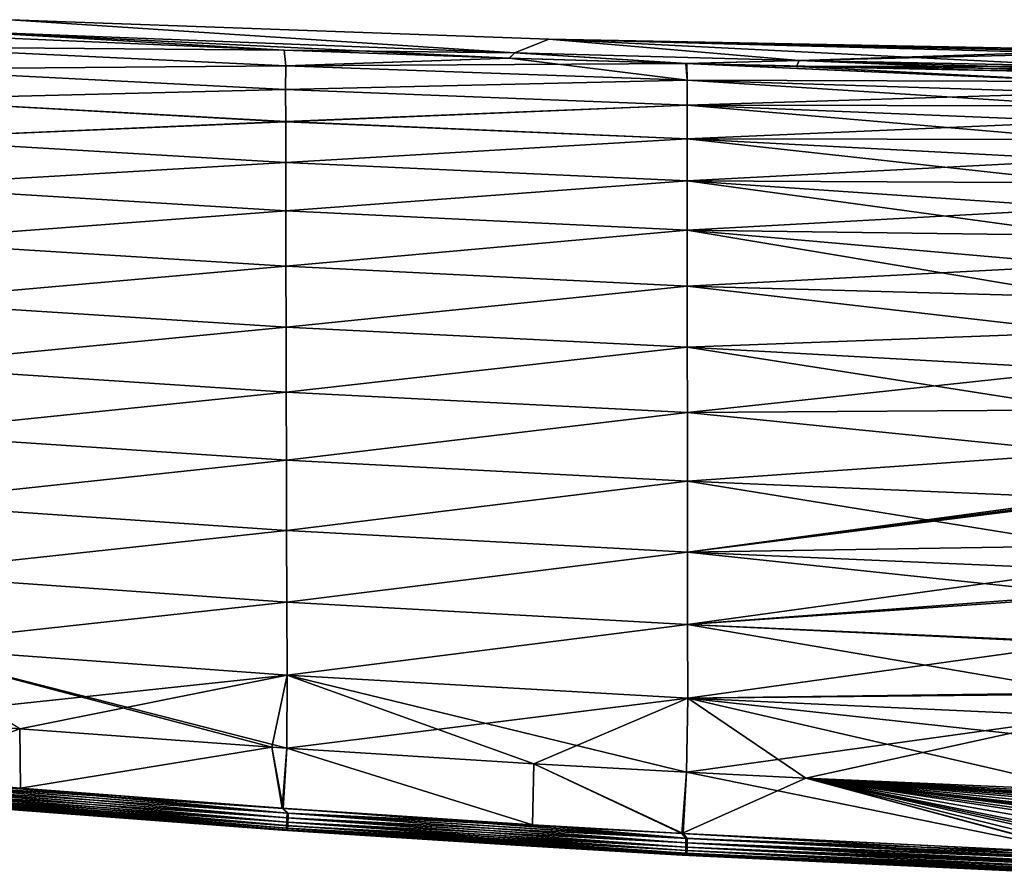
# Model space of a CAD drawing. Header units: metres. Extents: x -155 to 33, y -152 to 27.
# Tile 13 of 133: x -113 to -89, y -107 to -86. Entities that reach past the tile are written whole.
import ezdxf

# ---------------------------------------------------------------- set-up
doc = ezdxf.new("R2010")
doc.units = ezdxf.units.M
doc.layers.add('solid_12_401_042_XXX', color=7, linetype='CONTINUOUS')

msp = doc.modelspace()

# ---------------------------------------------------------------- linework, layer by layer
at = {"layer": 'solid_12_401_042_XXX'}
for points in [[(-114.038811, -86.634132, 6.000562), (-100.791985, -87.141296, 6.000562), (-112.756454, -86.358345, 2.007452)], [(-112.756859, -86.358459, -2.010509), (-100.791916, -87.141174, -5.999619), (-114.03878, -86.634018, -5.999619)], [(-99.982162, -86.821358, -2.010984), (-112.756859, -86.358459, -2.010509), (-112.756454, -86.358345, 2.007452)], [(-99.982162, -86.821358, -2.010984), (-100.791916, -87.141174, -5.999619), (-112.756859, -86.358459, -2.010509)], [(-100.791985, -87.141296, 6.000562), (-99.981964, -86.821228, 2.007927), (-112.756454, -86.358345, 2.007452)], [(-99.982162, -86.821358, -2.010984), (-112.756454, -86.358345, 2.007452), (-99.981964, -86.821228, 2.007927)], [(-114.038811, -86.634132, 6.000562), (-114.302597, -86.731529, 6.773521), (-106.267319, -87.081108, 6.850389)], [(-114.03878, -86.634018, -5.999619), (-106.266754, -87.080833, -6.849463), (-114.296783, -86.731544, -6.772779)], [(-114.038811, -86.634132, 6.000562), (-106.267319, -87.081108, 6.850389), (-100.924347, -87.272034, 6.896509)], [(-114.038811, -86.634132, 6.000562), (-100.924347, -87.272034, 6.896509), (-100.791985, -87.141296, 6.000562)], [(-114.03878, -86.634018, -5.999619), (-100.791916, -87.141174, -5.999619), (-106.266754, -87.080833, -6.849463)], [(-106.267319, -87.081108, 6.850389), (-114.302597, -86.731529, 6.773521), (-115.747398, -87.005821, 8.445575)], [(-115.747391, -87.005646, -8.444881), (-114.296783, -86.731544, -6.772779), (-106.266754, -87.080833, -6.849463)], [(-100.791985, -87.141296, 6.000562), (-94.041962, -87.324394, 6.00024), (-99.981964, -86.821228, 2.007927)], [(-99.982162, -86.821358, -2.010984), (-94.041908, -87.324242, -5.999047), (-100.791916, -87.141174, -5.999619)], [(-99.982162, -86.821358, -2.010984), (-99.981964, -86.821228, 2.007927), (-87.202301, -87.108505, 2.006215)], [(-99.982162, -86.821358, -2.010984), (-87.201591, -87.064598, 0.000822), (-87.202278, -87.107536, -1.98061)], [(-99.982162, -86.821358, -2.010984), (-87.202301, -87.108505, 2.006215), (-87.201591, -87.064598, 0.000822)], [(-99.982162, -86.821358, -2.010984), (-87.202278, -87.107536, -1.98061), (-87.202301, -87.108788, -2.009305)], [(-99.982162, -86.821358, -2.010984), (-87.202301, -87.108788, -2.009305), (-94.041908, -87.324242, -5.999047)], [(-99.981964, -86.821228, 2.007927), (-87.207985, -87.459625, 6.000763), (-87.203186, -87.163216, 3.006253)], [(-94.041962, -87.324394, 6.00024), (-87.207985, -87.459625, 6.000763), (-99.981964, -86.821228, 2.007927)], [(-99.981964, -86.821228, 2.007927), (-87.203186, -87.163216, 3.006253), (-87.202339, -87.111069, 2.063905)], [(-99.981964, -86.821228, 2.007927), (-87.202339, -87.111069, 2.063905), (-87.202301, -87.108505, 2.006215)], [(-106.227814, -87.454445, 8.555683), (-115.747398, -87.005821, 8.445575), (-115.746948, -87.528854, 10.088438)], [(-106.227814, -87.454445, 8.555683), (-106.267319, -87.081108, 6.850389), (-115.747398, -87.005821, 8.445575)], [(-106.227798, -87.454208, -8.554813), (-115.747391, -87.005646, -8.444881), (-106.266754, -87.080833, -6.849463)], [(-106.227798, -87.454208, -8.554813), (-115.746941, -87.528618, -10.087822), (-115.747391, -87.005646, -8.444881)], [(-100.924347, -87.272034, 6.896509), (-106.267319, -87.081108, 6.850389), (-106.227814, -87.454445, 8.555683)], [(-100.791916, -87.141174, -5.999619), (-100.9198, -87.271873, -6.895518), (-106.266754, -87.080833, -6.849463)], [(-106.227798, -87.454208, -8.554813), (-106.266754, -87.080833, -6.849463), (-100.9198, -87.271873, -6.895518)], [(-100.791985, -87.141296, 6.000562), (-100.924347, -87.272034, 6.896509), (-96.735641, -87.399055, 6.930029)], [(-100.791916, -87.141174, -5.999619), (-96.710304, -87.399422, -6.929063), (-100.9198, -87.271873, -6.895518)], [(-100.791985, -87.141296, 6.000562), (-96.735641, -87.399055, 6.930029), (-94.041962, -87.324394, 6.00024)], [(-100.791916, -87.141174, -5.999619), (-94.041908, -87.324242, -5.999047), (-96.710304, -87.399422, -6.929063)], [(-94.041908, -87.324242, -5.999047), (-87.202301, -87.108788, -2.009305), (-87.203178, -87.163353, -3.00498)], [(-100.924347, -87.272034, 6.896509), (-106.227814, -87.454445, 8.555683), (-96.735641, -87.399055, 6.930029)], [(-106.227798, -87.454208, -8.554813), (-100.9198, -87.271873, -6.895518), (-96.701523, -87.79454, -8.649935)], [(-96.701523, -87.79454, -8.649935), (-100.9198, -87.271873, -6.895518), (-96.710304, -87.399422, -6.929063)], [(-94.041962, -87.324394, 6.00024), (-96.735641, -87.399055, 6.930029), (-87.208008, -87.61528, 7.000547)], [(-94.041908, -87.324242, -5.999047), (-94.105583, -87.468437, -6.948771), (-96.710304, -87.399422, -6.929063)], [(-94.041908, -87.324242, -5.999047), (-87.207962, -87.458725, -5.999238), (-94.105583, -87.468437, -6.948771)], [(-94.041962, -87.324394, 6.00024), (-87.208008, -87.61528, 7.000547), (-87.208, -87.532341, 6.508504)], [(-94.041962, -87.324394, 6.00024), (-87.208, -87.532341, 6.508504), (-87.207985, -87.459625, 6.000763)], [(-94.041908, -87.324242, -5.999047), (-87.203178, -87.163353, -3.00498), (-87.207962, -87.458725, -5.999238)], [(-106.228149, -88.013901, 10.212247), (-106.227814, -87.454445, 8.555683), (-115.746948, -87.528854, 10.088438)], [(-106.228149, -88.013901, 10.212247), (-115.746948, -87.528854, 10.088438), (-115.745316, -88.252975, 11.658123)], [(-106.227798, -87.454208, -8.554813), (-106.228134, -88.013588, -10.211476), (-115.746941, -87.528618, -10.087822)], [(-106.228134, -88.013588, -10.211476), (-115.745316, -88.252686, -11.657592), (-115.746941, -87.528618, -10.087822)], [(-106.228149, -88.013901, 10.212247), (-96.701546, -87.794785, 8.650781), (-106.227814, -87.454445, 8.555683)], [(-106.227798, -87.454208, -8.554813), (-96.701523, -87.79454, -8.649935), (-106.228134, -88.013588, -10.211476)], [(-106.227814, -87.454445, 8.555683), (-96.701546, -87.794785, 8.650781), (-96.735641, -87.399055, 6.930029)], [(-96.735641, -87.399055, 6.930029), (-87.208023, -87.825897, 7.987474), (-87.208008, -87.61528, 7.000547)], [(-96.735641, -87.399055, 6.930029), (-96.701546, -87.794785, 8.650781), (-87.208023, -87.825897, 7.987474)], [(-87.208, -87.826035, -7.984739), (-96.710304, -87.399422, -6.929063), (-94.105583, -87.468437, -6.948771)], [(-96.701523, -87.79454, -8.649935), (-96.710304, -87.399422, -6.929063), (-87.208, -87.826035, -7.984739)], [(-94.105583, -87.468437, -6.948771), (-87.207962, -87.458725, -5.999238), (-87.207985, -87.532478, -6.506106)], [(-94.105583, -87.468437, -6.948771), (-87.207985, -87.532478, -6.506106), (-87.207993, -87.615379, -6.997403)], [(-87.208, -87.826035, -7.984739), (-94.105583, -87.468437, -6.948771), (-87.207993, -87.615379, -6.997403)], [(-106.228149, -88.013901, 10.212247), (-96.701996, -88.387085, 10.318335), (-96.701546, -87.794785, 8.650781)], [(-106.228134, -88.013588, -10.211476), (-96.701523, -87.79454, -8.649935), (-96.701973, -88.386765, -10.317587)], [(-96.701546, -87.794785, 8.650781), (-96.701996, -88.387085, 10.318335), (-87.208038, -88.090271, 8.929326)], [(-96.701973, -88.386765, -10.317587), (-96.701523, -87.79454, -8.649935), (-87.208015, -88.404289, -9.813052)], [(-96.701546, -87.794785, 8.650781), (-87.208038, -88.090271, 8.929326), (-87.208023, -87.825897, 7.987474)], [(-96.701523, -87.79454, -8.649935), (-87.208008, -88.090523, -8.926826), (-87.208015, -88.404289, -9.813052)], [(-96.701523, -87.79454, -8.649935), (-87.208, -87.826035, -7.984739), (-87.208008, -88.090523, -8.926826)], [(-106.228134, -88.013588, -10.211476), (-106.227684, -88.777954, -11.791338), (-115.745316, -88.252686, -11.657592)], [(-106.227699, -88.778336, 11.792001), (-106.228149, -88.013901, 10.212247), (-115.745316, -88.252975, 11.658123)], [(-106.227699, -88.778336, 11.792001), (-96.701996, -88.387085, 10.318335), (-106.228149, -88.013901, 10.212247)], [(-106.228134, -88.013588, -10.211476), (-96.701973, -88.386765, -10.317587), (-106.227684, -88.777954, -11.791338)], [(-106.227684, -88.777954, -11.791338), (-115.74234, -89.184349, -13.11675), (-115.745316, -88.252686, -11.657592)], [(-106.227699, -88.778336, 11.792001), (-115.745316, -88.252975, 11.658123), (-115.742348, -89.184677, 13.117189)], [(-96.701996, -88.387085, 10.318335), (-87.208046, -88.403946, 9.815466), (-87.208038, -88.090271, 8.929326)], [(-106.227699, -88.778336, 11.792001), (-96.702057, -89.18824, 11.90546), (-96.701996, -88.387085, 10.318335)], [(-106.227684, -88.777954, -11.791338), (-96.701973, -88.386765, -10.317587), (-96.702026, -89.187866, -11.904818)], [(-96.701996, -88.387085, 10.318335), (-96.702057, -89.18824, 11.90546), (-87.208054, -88.770874, 10.668858)], [(-96.702026, -89.187866, -11.904818), (-96.701973, -88.386765, -10.317587), (-87.208023, -89.200348, -11.506975)], [(-96.701996, -88.387085, 10.318335), (-87.208054, -88.770874, 10.668858), (-87.208046, -88.403946, 9.815466)], [(-96.701973, -88.386765, -10.317587), (-87.208023, -88.771271, -10.666421), (-87.208023, -89.200348, -11.506975)], [(-96.701973, -88.386765, -10.317587), (-87.208015, -88.404289, -9.813052), (-87.208023, -88.771271, -10.666421)], [(-106.226357, -89.743958, 13.260809), (-106.227699, -88.778336, 11.792001), (-115.742348, -89.184677, 13.117189)], [(-106.227684, -88.777954, -11.791338), (-106.226341, -89.743538, -13.26026), (-115.74234, -89.184349, -13.11675)], [(-106.226357, -89.743958, 13.260809), (-96.702057, -89.18824, 11.90546), (-106.227699, -88.778336, 11.792001)], [(-106.227684, -88.777954, -11.791338), (-96.702026, -89.187866, -11.904818), (-106.226341, -89.743538, -13.26026)], [(-96.702057, -89.18824, 11.90546), (-87.208061, -89.199944, 11.509531), (-87.208054, -88.770874, 10.668858)], [(-106.226357, -89.743958, 13.260809), (-115.742348, -89.184677, 13.117189), (-115.73806, -90.31237, 14.429132)], [(-106.226341, -89.743538, -13.26026), (-115.738052, -90.312027, -14.428785), (-115.74234, -89.184349, -13.11675)], [(-106.226357, -89.743958, 13.260809), (-96.701668, -90.184219, 13.381322), (-96.702057, -89.18824, 11.90546)], [(-106.226341, -89.743538, -13.26026), (-96.702026, -89.187866, -11.904818), (-96.701645, -90.183807, -13.380789)], [(-96.702057, -89.18824, 11.90546), (-87.208069, -89.687195, 12.32723), (-87.208061, -89.199944, 11.509531)], [(-96.702057, -89.18824, 11.90546), (-96.701668, -90.184219, 13.381322), (-87.208069, -89.687195, 12.32723)], [(-96.702026, -89.187866, -11.904818), (-87.208031, -89.687576, -12.324542), (-87.208031, -90.232086, -13.116543)], [(-96.701645, -90.183807, -13.380789), (-96.702026, -89.187866, -11.904818), (-87.208031, -90.232086, -13.116543)], [(-96.702026, -89.187866, -11.904818), (-87.208023, -89.200348, -11.506975), (-87.208031, -89.687576, -12.324542)], [(-96.701668, -90.184219, 13.381322), (-87.208076, -90.231682, 13.119275), (-87.208069, -89.687195, 12.32723)], [(-106.224136, -90.895477, 14.58562), (-106.226357, -89.743958, 13.260809), (-115.73806, -90.31237, 14.429132)], [(-106.226341, -89.743538, -13.26026), (-106.224121, -90.895042, -14.585185), (-115.738052, -90.312027, -14.428785)], [(-106.224136, -90.895477, 14.58562), (-96.701668, -90.184219, 13.381322), (-106.226357, -89.743958, 13.260809)], [(-106.226341, -89.743538, -13.26026), (-96.701645, -90.183807, -13.380789), (-106.224121, -90.895042, -14.585185)], [(-106.224136, -90.895477, 14.58562), (-96.700844, -91.356041, 14.716316), (-96.701668, -90.184219, 13.381322)], [(-106.224121, -90.895042, -14.585185), (-96.701645, -90.183807, -13.380789), (-96.700821, -91.355621, -14.715893)], [(-96.701668, -90.184219, 13.381322), (-87.208084, -90.83078, 13.879937), (-87.208076, -90.231682, 13.119275)], [(-96.701668, -90.184219, 13.381322), (-96.700844, -91.356041, 14.716316), (-87.208084, -90.83078, 13.879937)], [(-96.701645, -90.183807, -13.380789), (-87.208031, -90.831207, -13.877151), (-87.208031, -91.480179, -14.598701)], [(-96.700821, -91.355621, -14.715893), (-96.701645, -90.183807, -13.380789), (-87.208031, -91.480179, -14.598701)], [(-96.701645, -90.183807, -13.380789), (-87.208031, -90.232086, -13.116543), (-87.208031, -90.831207, -13.877151)], [(-106.224136, -90.895477, 14.58562), (-115.73806, -90.31237, 14.429132), (-115.73262, -91.61116, 15.567227)], [(-106.224121, -90.895042, -14.585185), (-115.732613, -91.610817, -15.566965), (-115.738052, -90.312027, -14.428785)], [(-96.700844, -91.356041, 14.716316), (-87.208084, -91.479828, 14.601625), (-87.208084, -90.83078, 13.879937)], [(-106.221146, -92.209175, 15.742306), (-106.224136, -90.895477, 14.58562), (-115.73262, -91.61116, 15.567227)], [(-106.224121, -90.895042, -14.585185), (-106.22113, -92.208748, -15.741975), (-115.732613, -91.610817, -15.566965)], [(-106.221146, -92.209175, 15.742306), (-96.700844, -91.356041, 14.716316), (-106.224136, -90.895477, 14.58562)], [(-106.224121, -90.895042, -14.585185), (-96.700821, -91.355621, -14.715893), (-106.22113, -92.208748, -15.741975)], [(-106.221146, -92.209175, 15.742306), (-96.699638, -92.681152, 15.888894), (-96.700844, -91.356041, 14.716316)], [(-106.22113, -92.208748, -15.741975), (-96.700821, -91.355621, -14.715893), (-96.699608, -92.68074, -15.888569)], [(-96.700844, -91.356041, 14.716316), (-87.208084, -92.183517, 15.288519), (-87.208084, -91.479828, 14.601625)], [(-96.700844, -91.356041, 14.716316), (-96.699638, -92.681152, 15.888894), (-87.208084, -92.183517, 15.288519)], [(-96.700821, -91.355621, -14.715893), (-87.208031, -92.183769, -15.28546), (-87.208031, -92.946365, -15.9398)], [(-96.699608, -92.68074, -15.888569), (-96.700821, -91.355621, -14.715893), (-87.208031, -92.946365, -15.9398)], [(-96.700821, -91.355621, -14.715893), (-87.208031, -91.480179, -14.598701), (-87.208031, -92.183769, -15.28546)], [(-106.221146, -92.209175, 15.742306), (-115.73262, -91.61116, 15.567227), (-115.726318, -93.043633, 16.529837)], [(-106.22113, -92.208748, -15.741975), (-115.726311, -93.043312, -16.529648), (-115.732613, -91.610817, -15.566965)], [(-106.217583, -93.652412, 16.729374), (-106.221146, -92.209175, 15.742306), (-115.726318, -93.043633, 16.529837)], [(-106.22113, -92.208748, -15.741975), (-106.217567, -93.652016, -16.729134), (-115.726311, -93.043312, -16.529648)], [(-106.217583, -93.652412, 16.729374), (-96.699638, -92.681152, 15.888894), (-106.221146, -92.209175, 15.742306)], [(-106.22113, -92.208748, -15.741975), (-96.699608, -92.68074, -15.888569), (-106.217567, -93.652016, -16.729134)], [(-96.699638, -92.681152, 15.888894), (-87.208092, -92.94619, 15.942945), (-87.208084, -92.183517, 15.288519)], [(-106.217583, -93.652412, 16.729374), (-96.698143, -94.131683, 16.897703), (-96.699638, -92.681152, 15.888894)], [(-106.217567, -93.652016, -16.729134), (-96.699608, -92.68074, -15.888569), (-96.698112, -94.131294, -16.897465)], [(-96.699638, -92.681152, 15.888894), (-87.208092, -93.770729, 16.564072), (-87.208092, -92.94619, 15.942945)], [(-96.699638, -92.681152, 15.888894), (-96.698143, -94.131683, 16.897703), (-87.208092, -93.770729, 16.564072)], [(-96.699608, -92.68074, -15.888569), (-87.208031, -92.946365, -15.9398), (-87.208031, -93.770859, -16.560875)], [(-96.698112, -94.131294, -16.897465), (-96.699608, -92.68074, -15.888569), (-87.208031, -93.770859, -16.560875)], [(-106.217583, -93.652412, 16.729374), (-115.726318, -93.043633, 16.529837), (-115.719406, -94.575058, 17.325617)], [(-106.217567, -93.652016, -16.729134), (-115.719406, -94.574776, -17.325485), (-115.726311, -93.043312, -16.529648)], [(-106.217567, -93.652016, -16.729134), (-106.2136, -95.194366, -17.553366), (-115.719406, -94.574776, -17.325485)], [(-106.213615, -95.194717, 17.553534), (-106.217583, -93.652412, 16.729374), (-115.719406, -94.575058, 17.325617)], [(-106.213615, -95.194717, 17.553534), (-96.698143, -94.131683, 16.897703), (-106.217583, -93.652412, 16.729374)], [(-106.217567, -93.652016, -16.729134), (-96.698112, -94.131294, -16.897465), (-106.2136, -95.194366, -17.553366)], [(-96.698143, -94.131683, 16.897703), (-87.208092, -94.663399, 17.151932), (-87.208092, -93.770729, 16.564072)], [(-96.698112, -94.131294, -16.897465), (-87.208031, -93.770859, -16.560875), (-87.208031, -94.663551, -17.148739)], [(-106.213615, -95.194717, 17.553534), (-96.696442, -95.681427, 17.747503), (-96.698143, -94.131683, 16.897703)], [(-106.2136, -95.194366, -17.553366), (-96.698112, -94.131294, -16.897465), (-96.696419, -95.681076, -17.747334)], [(-96.698143, -94.131683, 16.897703), (-96.696442, -95.681427, 17.747503), (-87.208092, -94.663399, 17.151932)], [(-96.698112, -94.131294, -16.897465), (-87.208031, -94.663551, -17.148739), (-87.208031, -95.620445, -17.696096)], [(-96.696419, -95.681076, -17.747334), (-96.698112, -94.131294, -16.897465), (-87.208031, -95.620445, -17.696096)], [(-106.2136, -95.194366, -17.553366), (-115.712105, -96.176575, -17.969097), (-115.719406, -94.574776, -17.325485)], [(-106.213615, -95.194717, 17.553534), (-115.719406, -94.575058, 17.325617), (-115.712112, -96.176819, 17.969183)], [(-96.696442, -95.681427, 17.747503), (-87.208092, -95.620277, 17.699291), (-87.208092, -94.663399, 17.151932)], [(-106.209389, -96.810333, 18.225567), (-106.213615, -95.194717, 17.553534), (-115.712112, -96.176819, 17.969183)], [(-106.2136, -95.194366, -17.553366), (-106.209373, -96.810028, -18.225456), (-115.712105, -96.176575, -17.969097)], [(-106.209389, -96.810333, 18.225567), (-96.696442, -95.681427, 17.747503), (-106.213615, -95.194717, 17.553534)], [(-106.2136, -95.194366, -17.553366), (-96.696419, -95.681076, -17.747334), (-106.209373, -96.810028, -18.225456)], [(-106.209389, -96.810333, 18.225567), (-96.694618, -97.307449, 18.445238), (-96.696442, -95.681427, 17.747503)], [(-106.209373, -96.810028, -18.225456), (-96.696419, -95.681076, -17.747334), (-96.694595, -97.307159, -18.445127)], [(-96.696442, -95.681427, 17.747503), (-87.208092, -96.638863, 18.201132), (-87.208092, -95.620277, 17.699291)], [(-96.696442, -95.681427, 17.747503), (-96.694618, -97.307449, 18.445238), (-87.208092, -96.638863, 18.201132)], [(-96.696419, -95.681076, -17.747334), (-87.208031, -95.620445, -17.696096), (-87.208031, -96.638977, -18.197897)], [(-96.694595, -97.307159, -18.445127), (-96.696419, -95.681076, -17.747334), (-87.208031, -96.638977, -18.197897)], [(-106.209389, -96.810333, 18.225567), (-115.712112, -96.176819, 17.969183), (-115.704559, -97.828079, 18.47497)], [(-106.209373, -96.810028, -18.225456), (-115.704552, -97.827888, -18.474918), (-115.712105, -96.176575, -17.969097)], [(-96.694618, -97.307449, 18.445238), (-87.208092, -97.716797, 18.652992), (-87.208092, -96.638863, 18.201132)], [(-96.694595, -97.307159, -18.445127), (-87.208031, -96.638977, -18.197897), (-87.208031, -97.716835, -18.649658)], [(-106.204994, -98.479431, 18.754816), (-106.209389, -96.810333, 18.225567), (-115.704559, -97.828079, 18.47497)], [(-106.209373, -96.810028, -18.225456), (-106.204979, -98.479195, -18.754751), (-115.704552, -97.827888, -18.474918)], [(-106.204994, -98.479431, 18.754816), (-96.694618, -97.307449, 18.445238), (-106.209389, -96.810333, 18.225567)], [(-106.209373, -96.810028, -18.225456), (-96.694595, -97.307159, -18.445127), (-106.204979, -98.479195, -18.754751)], [(-106.204994, -98.479431, 18.754816), (-96.692711, -98.990974, 18.995171), (-96.694618, -97.307449, 18.445238)], [(-106.204979, -98.479195, -18.754751), (-96.694595, -97.307159, -18.445127), (-96.692688, -98.990738, -18.995106)], [(-96.694618, -97.307449, 18.445238), (-96.692711, -98.990974, 18.995171), (-87.208092, -97.716797, 18.652992)], [(-87.208054, -98.846062, -19.044827), (-96.694595, -97.307159, -18.445127), (-87.208031, -97.716835, -18.649658)], [(-87.208054, -98.846062, -19.044827), (-96.692688, -98.990738, -18.995106), (-96.694595, -97.307159, -18.445127)], [(-106.204994, -98.479431, 18.754816), (-115.704559, -97.828079, 18.47497), (-115.696854, -99.512108, 18.855833)], [(-106.204979, -98.479195, -18.754751), (-115.696846, -99.511971, -18.855806), (-115.704552, -97.827888, -18.474918)], [(-96.692711, -98.990974, 18.995171), (-87.208084, -97.758621, 18.66901), (-87.208092, -97.716797, 18.652992)], [(-96.692711, -98.990974, 18.995171), (-87.208099, -97.800613, 18.684994), (-87.208084, -97.758621, 18.66901)], [(-96.692711, -98.990974, 18.995171), (-87.208092, -99.404594, 19.215588), (-87.208099, -97.800613, 18.684994)], [(-106.2005, -100.184952, 19.148722), (-106.204994, -98.479431, 18.754816), (-115.696854, -99.512108, 18.855833)], [(-106.204979, -98.479195, -18.754751), (-106.200485, -100.184776, -19.148689), (-115.696846, -99.511971, -18.855806)], [(-106.2005, -100.184952, 19.148722), (-96.692711, -98.990974, 18.995171), (-106.204994, -98.479431, 18.754816)], [(-106.204979, -98.479195, -18.754751), (-96.692688, -98.990738, -18.995106), (-106.200485, -100.184776, -19.148689)], [(-106.2005, -100.184952, 19.148722), (-96.69075, -100.714561, 19.399324), (-96.692711, -98.990974, 18.995171)], [(-106.200485, -100.184776, -19.148689), (-96.692688, -98.990738, -18.995106), (-96.69072, -100.714394, -19.399294)], [(-96.692711, -98.990974, 18.995171), (-96.69075, -100.714561, 19.399324), (-87.208092, -99.404594, 19.215588)], [(-87.208054, -98.846062, -19.044827), (-87.208054, -99.403992, -19.21213), (-96.692688, -98.990738, -18.995106)], [(-87.208046, -99.995522, -19.370127), (-96.69072, -100.714394, -19.399294), (-96.692688, -98.990738, -18.995106)], [(-87.208054, -99.403992, -19.21213), (-87.208046, -99.995522, -19.370127), (-96.692688, -98.990738, -18.995106)], [(-106.2005, -100.184952, 19.148722), (-115.696854, -99.512108, 18.855833), (-115.689049, -101.215118, 19.121704)], [(-106.200485, -100.184776, -19.148689), (-115.689049, -101.215027, -19.121695), (-115.696846, -99.511971, -18.855806)], [(-96.69075, -100.714561, 19.399324), (-87.208092, -100.054245, 19.388027), (-87.208092, -99.404594, 19.215588)], [(-87.208046, -99.995522, -19.370127), (-87.208046, -101.13472, -19.619797), (-96.69072, -100.714394, -19.399294)], [(-106.200485, -100.184776, -19.148689), (-106.195923, -101.911201, -19.412054), (-115.689049, -101.215027, -19.121695)], [(-106.195938, -101.911308, 19.412066), (-106.2005, -100.184952, 19.148722), (-115.689049, -101.215118, 19.121704)], [(-106.195938, -101.911308, 19.412066), (-96.69075, -100.714561, 19.399324), (-106.2005, -100.184952, 19.148722)], [(-106.200485, -100.184776, -19.148689), (-96.69072, -100.714394, -19.399294), (-106.195923, -101.911201, -19.412054)], [(-96.69075, -100.714561, 19.399324), (-87.208092, -101.13781, 19.623665), (-87.208092, -100.054245, 19.388027)], [(-106.195938, -101.911308, 19.412066), (-96.688759, -102.460846, 19.657335), (-96.69075, -100.714561, 19.399324)], [(-106.195923, -101.911201, -19.412054), (-96.69072, -100.714394, -19.399294), (-96.688728, -102.460747, -19.657324)], [(-96.69075, -100.714561, 19.399324), (-96.688759, -102.460846, 19.657335), (-87.208092, -101.13781, 19.623665)], [(-87.208038, -102.332481, -19.806627), (-96.688728, -102.460747, -19.657324), (-96.69072, -100.714394, -19.399294)], [(-87.208046, -101.161804, -19.624874), (-87.208038, -102.332481, -19.806627), (-96.69072, -100.714394, -19.399294)], [(-87.208046, -101.13472, -19.619797), (-87.208046, -101.161804, -19.624874), (-96.69072, -100.714394, -19.399294)], [(-96.688759, -102.460846, 19.657335), (-87.208092, -102.362038, 19.813553), (-87.208092, -101.13781, 19.623665)], [(-106.195938, -101.911308, 19.412066), (-115.689049, -101.215118, 19.121704), (-115.702568, -102.926224, 19.278051)], [(-115.689049, -101.215027, -19.121695), (-106.198021, -103.647316, -19.54726), (-106.559731, -103.622757, -19.537968)], [(-106.195923, -101.911201, -19.412054), (-106.198021, -103.647316, -19.54726), (-115.689049, -101.215027, -19.121695)], [(-115.689049, -101.215027, -19.121695), (-106.559731, -103.622757, -19.537968), (-112.539383, -103.184082, -19.373665)], [(-106.195938, -101.911308, 19.412066), (-115.702568, -102.926224, 19.278051), (-112.539314, -103.184113, 19.373676)], [(-106.195938, -101.911308, 19.412066), (-112.539314, -103.184113, 19.373676), (-106.559685, -103.622787, 19.537975)], [(-106.195938, -101.911308, 19.412066), (-106.559685, -103.622787, 19.537975), (-106.198029, -103.647346, 19.547266)], [(-106.195938, -101.911308, 19.412066), (-106.198029, -103.647346, 19.547266), (-96.688759, -102.460846, 19.657335)], [(-106.195923, -101.911201, -19.412054), (-100.337509, -104.015434, -19.688478), (-106.198021, -103.647316, -19.54726)], [(-106.195923, -101.911201, -19.412054), (-96.71389, -104.216057, -19.767675), (-100.337509, -104.015434, -19.688478)], [(-106.195923, -101.911201, -19.412054), (-96.688728, -102.460747, -19.657324), (-96.71389, -104.216057, -19.767675)], [(-87.208038, -102.332481, -19.806627), (-87.208031, -102.891685, -19.867615), (-96.688728, -102.460747, -19.657324)], [(-96.688759, -102.460846, 19.657335), (-106.198029, -103.647346, 19.547266), (-100.337479, -104.015465, 19.68848)], [(-96.688759, -102.460846, 19.657335), (-100.337479, -104.015465, 19.68848), (-96.713921, -104.21608, 19.767673)], [(-96.688759, -102.460846, 19.657335), (-96.713921, -104.21608, 19.767673), (-87.208092, -102.894218, 19.87114)], [(-96.688728, -102.460747, -19.657324), (-93.886139, -104.359055, -19.825626), (-96.71389, -104.216057, -19.767675)], [(-96.688759, -102.460846, 19.657335), (-87.208092, -102.894218, 19.87114), (-87.208092, -102.362038, 19.813553)], [(-96.688728, -102.460747, -19.657324), (-87.208023, -104.652351, -19.950764), (-93.886139, -104.359055, -19.825626)], [(-87.208031, -103.496292, -19.914824), (-87.208023, -104.652351, -19.950764), (-96.688728, -102.460747, -19.657324)], [(-87.208031, -102.891685, -19.867615), (-87.208031, -103.496292, -19.914824), (-96.688728, -102.460747, -19.657324)], [(-112.539314, -103.184113, 19.373676), (-115.702568, -102.926224, 19.278051), (-115.673973, -104.328918, 19.352261)], [(-93.886131, -104.359077, 19.825623), (-87.208092, -102.894218, 19.87114), (-96.713921, -104.21608, 19.767673)], [(-93.886131, -104.359077, 19.825623), (-87.208069, -104.651955, 19.954035), (-87.208092, -102.894218, 19.87114)], [(-112.539383, -103.184082, -19.373665), (-112.523483, -104.597008, -19.440529), (-115.702972, -104.326363, -19.351418)], [(-112.539314, -103.184113, 19.373676), (-115.673973, -104.328918, 19.352261), (-112.523148, -104.597038, 19.440538)], [(-112.539383, -103.184082, -19.373665), (-106.559731, -103.622757, -19.537968), (-112.523483, -104.597008, -19.440529)], [(-106.559685, -103.622787, 19.537975), (-112.539314, -103.184113, 19.373676), (-112.523148, -104.597038, 19.440538)], [(-106.559731, -103.622757, -19.537968), (-106.312149, -105.072411, -19.596104), (-112.523483, -104.597008, -19.440529)], [(-106.559685, -103.622787, 19.537975), (-112.523148, -104.597038, 19.440538), (-106.28344, -105.074448, 19.596769)], [(-106.559731, -103.622757, -19.537968), (-106.198021, -103.647316, -19.54726), (-106.312149, -105.072411, -19.596104)], [(-106.198029, -103.647346, 19.547266), (-106.559685, -103.622787, 19.537975), (-106.28344, -105.074448, 19.596769)], [(-106.198021, -103.647316, -19.54726), (-100.372574, -105.465172, -19.72436), (-106.312149, -105.072411, -19.596104)], [(-106.198029, -103.647346, 19.547266), (-106.28344, -105.074448, 19.596769), (-100.372253, -105.465195, 19.724367)], [(-100.337479, -104.015465, 19.68848), (-106.198029, -103.647346, 19.547266), (-100.372253, -105.465195, 19.724367)], [(-106.198021, -103.647316, -19.54726), (-100.337509, -104.015434, -19.688478), (-100.372574, -105.465172, -19.72436)], [(-100.337509, -104.015434, -19.688478), (-96.826035, -105.672729, -19.792513), (-100.372574, -105.465172, -19.72436)], [(-100.337479, -104.015465, 19.68848), (-100.372253, -105.465195, 19.724367), (-96.797783, -105.674301, 19.793034)], [(-100.337509, -104.015434, -19.688478), (-96.71389, -104.216057, -19.767675), (-96.826035, -105.672729, -19.792513)], [(-96.713921, -104.21608, 19.767673), (-100.337479, -104.015465, 19.68848), (-96.797783, -105.674301, 19.793034)], [(-115.702972, -104.326363, -19.351418), (-112.523483, -104.597008, -19.440529), (-106.195114, -105.18795, -19.589582)], [(-115.641953, -104.440002, -19.344711), (-115.702972, -104.326363, -19.351418), (-106.195114, -105.18795, -19.589582)], [(-112.523148, -104.597038, 19.440538), (-115.673973, -104.328918, 19.352261), (-115.613335, -104.44252, 19.345539)], [(-96.71389, -104.216057, -19.767675), (-93.886139, -104.359055, -19.825626), (-96.826035, -105.672729, -19.792513)], [(-93.886139, -104.359055, -19.825626), (-87.278854, -106.139648, -19.949722), (-96.826035, -105.672729, -19.792513)], [(-96.713921, -104.21608, 19.767673), (-96.797783, -105.674301, 19.793034), (-87.278542, -106.139664, 19.949726)], [(-93.886131, -104.359077, 19.825623), (-96.713921, -104.21608, 19.767673), (-87.278542, -106.139664, 19.949726)], [(-93.886139, -104.359055, -19.825626), (-87.208023, -104.652351, -19.950764), (-87.278854, -106.139648, -19.949722)], [(-93.886131, -104.359077, 19.825623), (-87.243347, -106.141129, 19.950245), (-87.208122, -106.142593, 19.954041)], [(-93.886131, -104.359077, 19.825623), (-87.208122, -106.142593, 19.954041), (-87.208092, -105.999634, 19.954041)], [(-93.886131, -104.359077, 19.825623), (-87.278542, -106.139664, 19.949726), (-87.243347, -106.141129, 19.950245)], [(-93.886131, -104.359077, 19.825623), (-87.208092, -104.711189, 19.954041), (-87.208069, -104.651955, 19.954035)], [(-93.886131, -104.359077, 19.825623), (-87.208092, -104.770493, 19.954041), (-87.208092, -104.711189, 19.954041)], [(-93.886131, -104.359077, 19.825623), (-87.208092, -104.800049, 19.954041), (-87.208092, -104.770493, 19.954041)], [(-93.886131, -104.359077, 19.825623), (-87.208092, -104.829788, 19.954041), (-87.208092, -104.800049, 19.954041)], [(-93.886131, -104.359077, 19.825623), (-87.208092, -104.889091, 19.954041), (-87.208092, -104.829788, 19.954041)], [(-93.886131, -104.359077, 19.825623), (-87.208092, -104.948158, 19.954041), (-87.208092, -104.889091, 19.954041)], [(-93.886131, -104.359077, 19.825623), (-87.208092, -105.034882, 19.954041), (-87.208092, -104.948158, 19.954041)], [(-93.886131, -104.359077, 19.825623), (-87.208092, -105.121689, 19.954041), (-87.208092, -105.034882, 19.954041)], [(-93.886131, -104.359077, 19.825623), (-87.208092, -105.164963, 19.954041), (-87.208092, -105.121689, 19.954041)], [(-93.886131, -104.359077, 19.825623), (-87.208092, -105.208496, 19.954041), (-87.208092, -105.164963, 19.954041)], [(-93.886131, -104.359077, 19.825623), (-87.208092, -105.295311, 19.954041), (-87.208092, -105.208496, 19.954041)], [(-93.886131, -104.359077, 19.825623), (-87.208084, -105.381767, 19.954041), (-87.208092, -105.295311, 19.954041)], [(-93.886131, -104.359077, 19.825623), (-87.208099, -105.536118, 19.954041), (-87.208084, -105.381767, 19.954041)], [(-93.886131, -104.359077, 19.825623), (-87.208092, -105.999634, 19.954041), (-87.208092, -105.845131, 19.954041)], [(-93.886131, -104.359077, 19.825623), (-87.208092, -105.690628, 19.954041), (-87.208099, -105.536118, 19.954041)], [(-93.886131, -104.359077, 19.825623), (-87.208092, -105.762192, 19.954041), (-87.208092, -105.690628, 19.954041)], [(-93.886131, -104.359077, 19.825623), (-87.208092, -105.845131, 19.954041), (-87.208092, -105.762192, 19.954041)], [(-115.659325, -104.739006, -19.170698), (-115.654167, -104.653458, -19.252705), (-106.20726, -105.483376, -19.414577)], [(-115.654167, -104.653458, -19.252705), (-115.648178, -104.550461, -19.310966), (-106.203308, -105.39901, -19.496641)], [(-115.654167, -104.653458, -19.252705), (-106.203308, -105.39901, -19.496641), (-106.20726, -105.483376, -19.414577)], [(-115.648178, -104.550461, -19.310966), (-115.641953, -104.440002, -19.344711), (-106.199158, -105.297272, -19.555267)], [(-115.648178, -104.550461, -19.310966), (-106.199158, -105.297272, -19.555267), (-106.203308, -105.39901, -19.496641)], [(-115.641953, -104.440002, -19.344711), (-106.195114, -105.18795, -19.589582), (-106.199158, -105.297272, -19.555267)], [(-106.174538, -105.401031, 19.497297), (-115.625565, -104.655968, 19.253529), (-115.630722, -104.741508, 19.171522)], [(-106.170418, -105.299301, 19.555925), (-115.619576, -104.552971, 19.311792), (-115.625565, -104.655968, 19.253529)], [(-106.174538, -105.401031, 19.497297), (-106.170418, -105.299301, 19.555925), (-115.625565, -104.655968, 19.253529)], [(-106.166405, -105.18998, 19.590242), (-115.613335, -104.44252, 19.345539), (-115.619576, -104.552971, 19.311792)], [(-106.170418, -105.299301, 19.555925), (-106.166405, -105.18998, 19.590242), (-115.619576, -104.552971, 19.311792)], [(-106.28344, -105.074448, 19.596769), (-112.523148, -104.597038, 19.440538), (-115.613335, -104.44252, 19.345539)], [(-106.166405, -105.18998, 19.590242), (-106.28344, -105.074448, 19.596769), (-115.613335, -104.44252, 19.345539)], [(-112.523483, -104.597008, -19.440529), (-106.312149, -105.072411, -19.596104), (-106.195114, -105.18795, -19.589582)], [(-106.185059, -105.584534, 19.206638), (-115.637291, -104.842239, 18.962185), (-115.705238, -104.84935, 18.852852)], [(-112.567345, -105.114273, 18.940472), (-106.185059, -105.584534, 19.206638), (-115.705238, -104.84935, 18.852852)], [(-115.665924, -104.839745, -18.961357), (-115.6633, -104.801506, -19.070284), (-106.213783, -105.58252, -19.205978)], [(-115.665924, -104.839745, -18.961357), (-106.213783, -105.58252, -19.205978), (-106.336639, -105.586731, -19.096266)], [(-112.563858, -105.114555, -18.940556), (-115.665924, -104.839745, -18.961357), (-106.336639, -105.586731, -19.096266)], [(-115.6633, -104.801506, -19.070284), (-115.659325, -104.739006, -19.170698), (-106.210808, -105.54493, -19.314423)], [(-115.6633, -104.801506, -19.070284), (-106.210808, -105.54493, -19.314423), (-106.213783, -105.58252, -19.205978)], [(-115.659325, -104.739006, -19.170698), (-106.20726, -105.483376, -19.414577), (-106.210808, -105.54493, -19.314423)], [(-106.182053, -105.546944, 19.315081), (-115.634682, -104.804008, 19.07111), (-115.637291, -104.842239, 18.962185)], [(-106.185059, -105.584534, 19.206638), (-106.182053, -105.546944, 19.315081), (-115.637291, -104.842239, 18.962185)], [(-106.17849, -105.485397, 19.415236), (-115.630722, -104.741508, 19.171522), (-115.634682, -104.804008, 19.07111)], [(-106.182053, -105.546944, 19.315081), (-106.17849, -105.485397, 19.415236), (-115.634682, -104.804008, 19.07111)], [(-106.17849, -105.485397, 19.415236), (-106.174538, -105.401031, 19.497297), (-115.630722, -104.741508, 19.171522)], [(-112.567345, -105.114273, 18.940472), (-112.563858, -105.114555, -18.940556), (-106.336639, -105.586731, -19.096266)], [(-112.567345, -105.114273, 18.940472), (-106.336639, -105.586731, -19.096266), (-106.30838, -105.588715, 19.09693)], [(-112.567345, -105.114273, 18.940472), (-106.30838, -105.588715, 19.09693), (-106.185059, -105.584534, 19.206638)], [(-106.312149, -105.072411, -19.596104), (-100.372574, -105.465172, -19.72436), (-96.730972, -105.784035, -19.783195)], [(-106.195114, -105.18795, -19.589582), (-106.312149, -105.072411, -19.596104), (-96.730972, -105.784035, -19.783195)], [(-100.372253, -105.465195, 19.724367), (-106.28344, -105.074448, 19.596769), (-106.166405, -105.18998, 19.590242)], [(-106.203308, -105.39901, -19.496641), (-106.199158, -105.297272, -19.555267), (-96.729736, -105.992577, -19.688705)], [(-106.199158, -105.297272, -19.555267), (-106.195114, -105.18795, -19.589582), (-96.72921, -105.89222, -19.747778)], [(-106.199158, -105.297272, -19.555267), (-96.72921, -105.89222, -19.747778), (-96.729736, -105.992577, -19.688705)], [(-106.195114, -105.18795, -19.589582), (-96.730972, -105.784035, -19.783195), (-96.72921, -105.89222, -19.747778)], [(-96.700546, -105.893806, 19.748295), (-106.170418, -105.299301, 19.555925), (-106.174538, -105.401031, 19.497297)], [(-96.702301, -105.785629, 19.783716), (-106.166405, -105.18998, 19.590242), (-106.170418, -105.299301, 19.555925)], [(-96.700546, -105.893806, 19.748295), (-96.702301, -105.785629, 19.783716), (-106.170418, -105.299301, 19.555925)], [(-96.797783, -105.674301, 19.793034), (-100.372253, -105.465195, 19.724367), (-106.166405, -105.18998, 19.590242)], [(-96.702301, -105.785629, 19.783716), (-96.797783, -105.674301, 19.793034), (-106.166405, -105.18998, 19.590242)], [(-100.396347, -105.974899, -19.225132), (-106.336639, -105.586731, -19.096266), (-106.213783, -105.58252, -19.205978)], [(-106.30838, -105.588715, 19.09693), (-106.336639, -105.586731, -19.096266), (-100.396347, -105.974899, -19.225132)], [(-96.716904, -106.174332, 19.40074), (-106.185059, -105.584534, 19.206638), (-106.30838, -105.588715, 19.09693)], [(-100.403374, -105.97448, 19.224968), (-106.30838, -105.588715, 19.09693), (-100.396347, -105.974899, -19.225132)], [(-100.403374, -105.97448, 19.224968), (-96.716904, -106.174332, 19.40074), (-106.30838, -105.588715, 19.09693)], [(-106.213783, -105.58252, -19.205978), (-106.210808, -105.54493, -19.314423), (-96.74559, -106.17276, -19.400217)], [(-106.213783, -105.58252, -19.205978), (-96.74559, -106.17276, -19.400217), (-96.840828, -106.180107, -19.2938)], [(-100.396347, -105.974899, -19.225132), (-106.213783, -105.58252, -19.205978), (-96.840828, -106.180107, -19.2938)], [(-106.210808, -105.54493, -19.314423), (-106.20726, -105.483376, -19.414577), (-96.738403, -106.136032, -19.50762)], [(-106.210808, -105.54493, -19.314423), (-96.738403, -106.136032, -19.50762), (-96.74559, -106.17276, -19.400217)], [(-106.20726, -105.483376, -19.414577), (-106.203308, -105.39901, -19.496641), (-96.732872, -106.075607, -19.606924)], [(-106.20726, -105.483376, -19.414577), (-96.732872, -106.075607, -19.606924), (-96.738403, -106.136032, -19.50762)], [(-106.203308, -105.39901, -19.496641), (-96.729736, -105.992577, -19.688705), (-96.732872, -106.075607, -19.606924)], [(-96.709724, -106.137604, 19.508139), (-106.182053, -105.546944, 19.315081), (-106.185059, -105.584534, 19.206638)], [(-96.716904, -106.174332, 19.40074), (-96.709724, -106.137604, 19.508139), (-106.185059, -105.584534, 19.206638)], [(-96.704208, -106.077187, 19.607439), (-106.17849, -105.485397, 19.415236), (-106.182053, -105.546944, 19.315081)], [(-96.709724, -106.137604, 19.508139), (-96.704208, -106.077187, 19.607439), (-106.182053, -105.546944, 19.315081)], [(-96.701073, -105.994156, 19.68922), (-106.174538, -105.401031, 19.497297), (-106.17849, -105.485397, 19.415236)], [(-96.704208, -106.077187, 19.607439), (-96.701073, -105.994156, 19.68922), (-106.17849, -105.485397, 19.415236)], [(-96.701073, -105.994156, 19.68922), (-96.700546, -105.893806, 19.748295), (-106.174538, -105.401031, 19.497297)], [(-100.372574, -105.465172, -19.72436), (-96.826035, -105.672729, -19.792513), (-96.730972, -105.784035, -19.783195)], [(-96.826035, -105.672729, -19.792513), (-87.278854, -106.139648, -19.949722), (-87.281807, -106.213562, -19.944162)], [(-96.730972, -105.784035, -19.783195), (-96.826035, -105.672729, -19.792513), (-87.281807, -106.213562, -19.944162)], [(-87.278542, -106.139664, 19.949726), (-96.797783, -105.674301, 19.793034), (-96.702301, -105.785629, 19.783716)], [(-96.730972, -105.784035, -19.783195), (-87.281807, -106.213562, -19.944162), (-87.284637, -106.288193, -19.926996)], [(-96.72921, -105.89222, -19.747778), (-96.730972, -105.784035, -19.783195), (-87.284637, -106.288193, -19.926996)], [(-87.283356, -106.262878, 19.932737), (-96.702301, -105.785629, 19.783716), (-96.700546, -105.893806, 19.748295)], [(-87.283356, -106.262878, 19.932737), (-87.278542, -106.139664, 19.949726), (-96.702301, -105.785629, 19.783716)], [(-100.403374, -105.97448, 19.224968), (-100.396347, -105.974899, -19.225132), (-96.840828, -106.180107, -19.2938)], [(-100.403374, -105.97448, 19.224968), (-96.840828, -106.180107, -19.2938), (-96.817192, -106.181404, 19.294184)], [(-100.403374, -105.97448, 19.224968), (-96.817192, -106.181404, 19.294184), (-96.716904, -106.174332, 19.40074)], [(-96.732872, -106.075607, -19.606924), (-96.729736, -105.992577, -19.688705), (-87.291298, -106.492386, -19.803553)], [(-96.729736, -105.992577, -19.688705), (-96.72921, -105.89222, -19.747778), (-87.28952, -106.431358, -19.855429)], [(-96.729736, -105.992577, -19.688705), (-87.28952, -106.431358, -19.855429), (-87.291298, -106.492386, -19.803553)], [(-96.72921, -105.89222, -19.747778), (-87.284637, -106.288193, -19.926996), (-87.287254, -106.362114, -19.897249)], [(-96.72921, -105.89222, -19.747778), (-87.287254, -106.362114, -19.897249), (-87.28952, -106.431358, -19.855429)], [(-87.290993, -106.492783, 19.803175), (-96.701073, -105.994156, 19.68922), (-96.704208, -106.077187, 19.607439)], [(-87.28772, -106.385841, 19.883087), (-96.700546, -105.893806, 19.748295), (-96.701073, -105.994156, 19.68922)], [(-87.290993, -106.492783, 19.803175), (-87.28772, -106.385841, 19.883087), (-96.701073, -105.994156, 19.68922)], [(-87.28772, -106.385841, 19.883087), (-87.283356, -106.262878, 19.932737), (-96.700546, -105.893806, 19.748295)], [(-96.840828, -106.180107, -19.2938), (-96.74559, -106.17276, -19.400217), (-87.292274, -106.639282, -19.449776)], [(-96.817192, -106.181404, 19.294184), (-96.840828, -106.180107, -19.2938), (-87.292274, -106.639282, -19.449776)], [(-87.293045, -106.622513, 19.572495), (-96.716904, -106.174332, 19.40074), (-96.817192, -106.181404, 19.294184)], [(-87.291962, -106.63929, 19.44978), (-96.817192, -106.181404, 19.294184), (-87.292274, -106.639282, -19.449776)], [(-87.291962, -106.63929, 19.44978), (-87.293045, -106.622513, 19.572495), (-96.817192, -106.181404, 19.294184)], [(-96.74559, -106.17276, -19.400217), (-96.738403, -106.136032, -19.50762), (-87.293488, -106.616623, -19.598206)], [(-96.74559, -106.17276, -19.400217), (-87.293114, -106.633759, -19.523447), (-87.292274, -106.639282, -19.449776)], [(-96.74559, -106.17276, -19.400217), (-87.293488, -106.616623, -19.598206), (-87.293114, -106.633759, -19.523447)], [(-96.738403, -106.136032, -19.50762), (-96.732872, -106.075607, -19.606924), (-87.29332, -106.586662, -19.672716)], [(-96.738403, -106.136032, -19.50762), (-87.29332, -106.586662, -19.672716), (-87.293488, -106.616623, -19.598206)], [(-96.732872, -106.075607, -19.606924), (-87.291298, -106.492386, -19.803553), (-87.292572, -106.544456, -19.742474)], [(-96.732872, -106.075607, -19.606924), (-87.292572, -106.544456, -19.742474), (-87.29332, -106.586662, -19.672716)], [(-87.293045, -106.622513, 19.572495), (-96.709724, -106.137604, 19.508139), (-96.716904, -106.174332, 19.40074)], [(-87.292763, -106.572838, 19.695938), (-96.704208, -106.077187, 19.607439), (-96.709724, -106.137604, 19.508139)], [(-87.293045, -106.622513, 19.572495), (-87.292763, -106.572838, 19.695938), (-96.709724, -106.137604, 19.508139)], [(-87.292763, -106.572838, 19.695938), (-87.290993, -106.492783, 19.803175), (-96.704208, -106.077187, 19.607439)]]:
    msp.add_3dface(points, dxfattribs=at)

doc.saveas('drawing.dxf')
